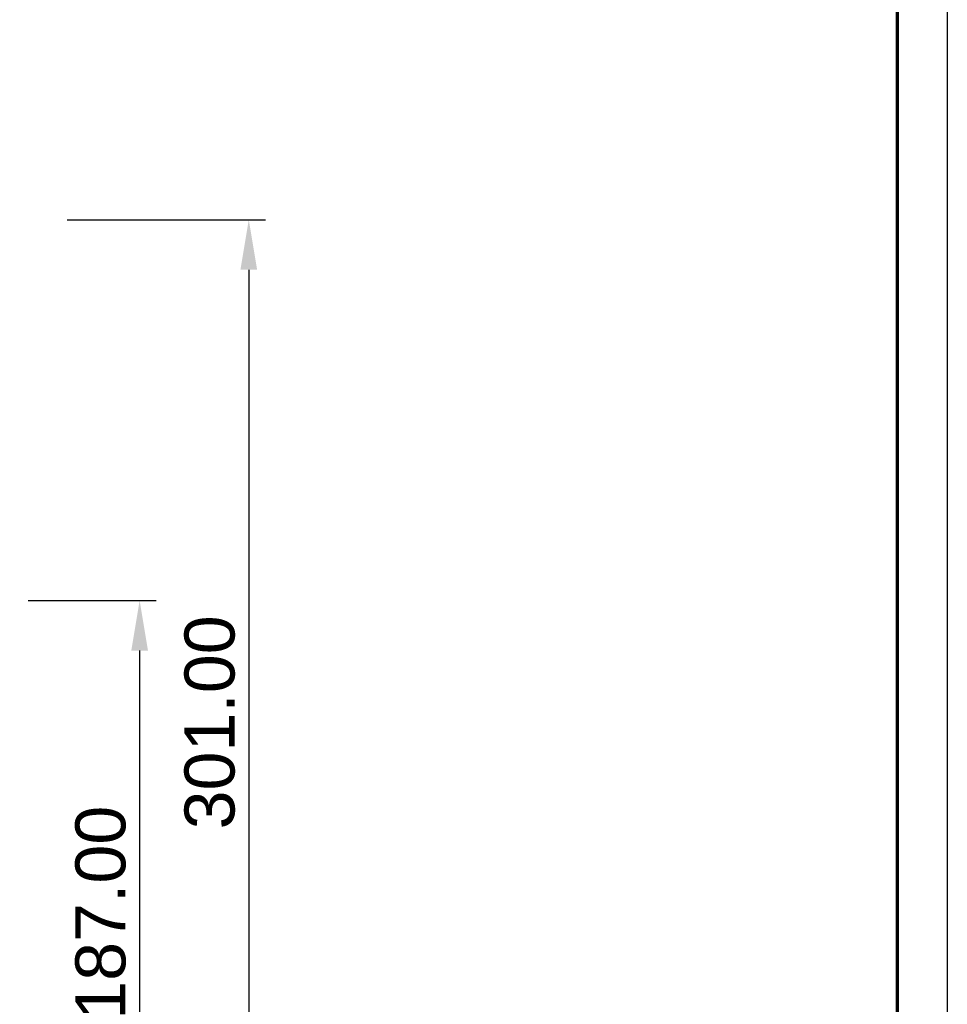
# Model space of a CAD drawing. Header units: millimetres. Extents: x -2637 to -1637, y 678 to 1678.
# Tile 210 of 256: x -1915 to -1637, y 925 to 1219. Entities that reach past the tile are written whole.
import ezdxf

# ---------------------------------------------------------------- set-up
doc = ezdxf.new("R2010")
doc.units = ezdxf.units.MM
doc.layers.add('Make2D$B.SHOW mini', color=7, linetype='Continuous', true_color=0x000000)
doc.styles.add('Arial Standard', font='txt')
doc.dimstyles.get("Standard").update_dxf_attribs({"dimscale": 10, "dimtxt": 2.5, "dimasz": 3, "dimexe": 1, "dimexo": 0.5, "dimgap": 0.8, "dimtad": 1, "dimtoh": 1, "dimzin": 1, "dimdsep": 46, "dimtxsty": 'Arial Standard', "dimblk": 'OPEN90', "dimcen": 2.5, "dimadec": 1, "dimazin": 1, "dimtfac": 1, "dimtdec": 4, "dimtix": 1, "dimtofl": 0, "dimtmove": 1, "dimatfit": 3, "dimldrblk": 'OPEN90', "dimfxl": 1, "dimtolj": 1, "dimtzin": 1, "dimarcsym": 0})

# ---------------------------------------------------------------- blocks, each defined once
blk = doc.blocks.new('*D6')
at = {"layer": 'Defpoints', "color": 0}
for p in [(-1903.39, 1159.52), (-1903.39, 858.52), (-1846.45, 858.52)]:
    blk.add_point(p, dxfattribs=at)
at = {"layer": 'Make2D$B.SHOW mini', "color": 0, "lineweight": -2}
for p, q in [((-1900.89, 1159.52), (-1841.45, 1159.52)), ((-1846.45, 1144.52), (-1846.45, 873.52)), ((-1900.89, 858.52), (-1841.45, 858.52))]:
    blk.add_line(p, q, dxfattribs=at)
at = {"layer": 'Make2D$B.SHOW mini', "color": 0}
for points in [[(-1843.95, 1144.52), (-1848.95, 1144.52), (-1846.45, 1159.52)], [(-1848.95, 873.52), (-1843.95, 873.52), (-1846.45, 858.52)]]:
    blk.add_solid(points, dxfattribs=at)
at = {"layer": 'Make2D$B.SHOW mini', "color": 0, "insert": (-1858.11, 1009.02), "char_height": 15, "attachment_point": 5, "rotation": 90, "style": 'Arial Standard'}
blk.add_mtext('\\A1;301.00', dxfattribs=at)
blk = doc.blocks.new('*D10')
at = {"layer": 'Defpoints', "color": 0}
for p in [(-1915.09, 1045.52), (-1915.09, 858.52), (-1879.15, 858.52)]:
    blk.add_point(p, dxfattribs=at)
at = {"layer": 'Make2D$B.SHOW mini', "color": 0, "lineweight": -2}
for p, q in [((-1912.59, 1045.52), (-1874.15, 1045.52)), ((-1879.15, 1030.52), (-1879.15, 873.52)), ((-1912.59, 858.52), (-1874.15, 858.52))]:
    blk.add_line(p, q, dxfattribs=at)
at = {"layer": 'Make2D$B.SHOW mini', "color": 0}
for points in [[(-1876.65, 1030.52), (-1881.65, 1030.52), (-1879.15, 1045.52)], [(-1881.65, 873.52), (-1876.65, 873.52), (-1879.15, 858.52)]]:
    blk.add_solid(points, dxfattribs=at)
at = {"layer": 'Make2D$B.SHOW mini', "color": 0, "insert": (-1890.81, 952.02), "char_height": 15, "attachment_point": 5, "rotation": 90, "style": 'Arial Standard'}
blk.add_mtext('\\A1;187.00', dxfattribs=at)

msp = doc.modelspace()

# ---------------------------------------------------------------- linework, layer by layer
at = {"layer": 'Make2D$B.SHOW mini'}
msp.add_lwpolyline([(-1637.182, 1678.353), (-1637.182, 678.353)], dxfattribs=at)
at = {"layer": 'Make2D$B.SHOW mini', "color": 250, "lineweight": 70, "true_color": 0x1a171b}
msp.add_lwpolyline([(-1652.182, 1663.353), (-1652.182, 693.353)], dxfattribs=at)

# ---------------------------------------------------------------- dimensions: what is measured, and where the dimension line sits
at = {"layer": 'Make2D$B.SHOW mini', "color": 5, "true_color": 0x0000ff}
for base, p1, p2, picture, middle in [((-1846.449, 858.522), (-1903.387, 1159.522), (-1903.387, 858.522), '*D6', (-1858.107, 1009.022)), ((-1879.149, 858.522), (-1915.086, 1045.522), (-1915.086, 858.522), '*D10', (-1890.806, 952.022))]:
    dim = msp.add_linear_dim(base=base, p1=p1, p2=p2, angle=90, dimstyle='Standard', override={"dimscale": 5, "dimtxt": 3, "dimasz": 3, "dimexe": 1, "dimexo": 0.5, "dimgap": 0.8, "dimtad": 1, "dimtih": 0, "dimtoh": 0, "dimdec": 2, "dimzin": 1, "dimtxsty": 'Arial Standard', "dimsah": 0, "dimcen": 2.5, "dimadec": 1, "dimazin": 1, "dimtix": 0, "dimtmove": 0, "dimtzin": 1}, dxfattribs=at)
    dim.commit()
    dim.dimension.update_dxf_attribs({"geometry": picture, "text_midpoint": middle})

doc.saveas('drawing.dxf')
